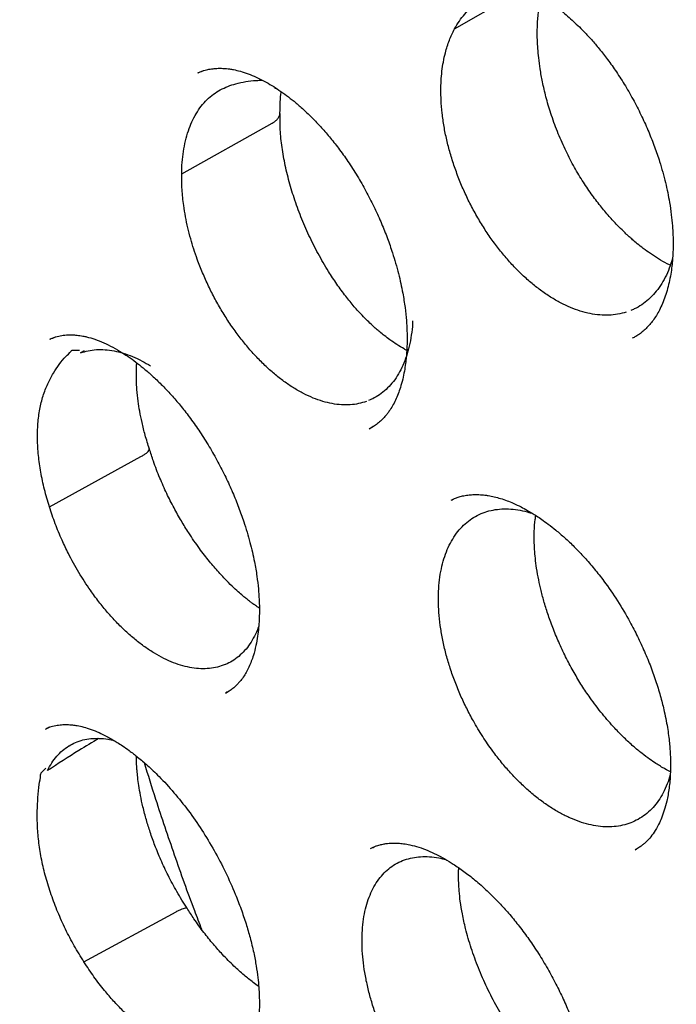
# Model space of a CAD drawing. Header units: millimetres. Extents: x 8 to 718, y 12 to 784.
# Tile 21 of 58: x 646.76 to 651.68, y 327.65 to 335.03. Entities that reach past the tile are written whole.
import ezdxf

# ---------------------------------------------------------------- set-up
doc = ezdxf.new("R2010")
doc.units = ezdxf.units.MM

msp = doc.modelspace()

# ---------------------------------------------------------------- linework, layer by layer
at = {"color": 7, "linetype": 'Continuous', "lineweight": 30}
for p, q in [((650.0223, 334.959), (650.4937, 335.2294)), ((648.1369, 334.6445), (648.0988, 334.6293)), ((648.0972, 334.6279), (648.0995, 334.6292)), ((648.6706, 334.5165), (648.6948, 334.5072)), ((647.9759, 333.873), (648.6547, 334.2528)), ((647.0284, 332.6493), (646.9901, 332.6337)), ((646.9891, 332.632), (646.9916, 332.6332)), ((647.2439, 332.5458), (647.2169, 332.5305)), ((649.3812, 331.9611), (649.4147, 331.9809)), ((646.984, 331.3774), (647.6691, 331.7537)), ((650.0197, 331.4362), (649.9996, 331.4277)), ((648.3056, 329.9817), (648.3329, 329.9981)), ((646.9869, 329.7249), (646.9578, 329.7122)), ((649.4322, 328.8341), (649.3945, 328.8166)), ((651.376, 328.8069), (651.3865, 328.8135)), ((647.2432, 327.9665), (647.9338, 328.3426))]:
    msp.add_line(p, q, dxfattribs=at)
for points, knots in [([(647.4723, 343.3212), (647.4598, 343.3199), (647.4288, 343.3167), (647.3788, 343.311), (647.3194, 343.3038), (647.2537, 343.2952), (647.1821, 343.2853), (647.1027, 343.2735), (647.0179, 343.26), (646.9032, 343.2403), (646.7641, 343.2137), (646.625, 343.1834), (646.5123, 343.1567), (646.4242, 343.1346), (646.3389, 343.1119), (646.2565, 343.0888), (646.1778, 343.0657), (646.1054, 343.0434), (646.042, 343.0231), (645.9894, 343.0058), (645.9475, 342.9916), (645.9147, 342.9802), (645.8854, 342.9699), (645.851, 342.9577), (645.8065, 342.9415), (645.7507, 342.9207), (645.6855, 342.8956), (645.6105, 342.8657), (645.5259, 342.8306), (645.434, 342.7908), (645.3382, 342.7475), (645.2412, 342.7015), (645.111, 342.6369), (644.9478, 342.5504), (644.7926, 342.4608), (644.6755, 342.3889), (644.5971, 342.3391), (644.5229, 342.2904), (644.4569, 342.2456), (644.4047, 342.2093), (644.3651, 342.1813), (644.3366, 342.1608), (644.3138, 342.1443), (644.2929, 342.129), (644.2664, 342.1094), (644.2304, 342.0825), (644.1835, 342.0468), (644.1283, 342.0039), (644.065, 341.9534), (643.9944, 341.8955), (643.9195, 341.8323), (643.844, 341.7663), (643.7449, 341.6771), (643.6258, 341.5648), (643.49, 341.429), (643.3732, 341.3054), (643.2741, 341.1956), (643.1921, 341.1011), (643.1178, 341.0126), (643.0514, 340.9308), (642.9917, 340.8552), (642.9373, 340.7844), (642.8838, 340.7132), (642.8283, 340.6373), (642.768, 340.5524), (642.7032, 340.4585), (642.6342, 340.3548), (642.5612, 340.2411), (642.4796, 340.1089), (642.3899, 339.9563), (642.2926, 339.7814), (642.193, 339.591), (642.1092, 339.42), (642.0409, 339.273), (641.9881, 339.1547), (641.9353, 339.0318), (641.8833, 338.9055), (641.8338, 338.7799), (641.7881, 338.6594), (641.7519, 338.5598), (641.7236, 338.4798), (641.7023, 338.4179), (641.6824, 338.3593), (641.6643, 338.3047), (641.6488, 338.2572), (641.6368, 338.2195), (641.6286, 338.1938), (641.6231, 338.1764), (641.6174, 338.1583), (641.6092, 338.1318), (641.5971, 338.0925), (641.5818, 338.0419), (641.5634, 337.9799), (641.5421, 337.9064), (641.5186, 337.8229), (641.4933, 337.73), (641.4665, 337.6277), (641.4379, 337.5143), (641.4085, 337.392), (641.3711, 337.2288), (641.3292, 337.0311), (641.2853, 336.8029), (641.2474, 336.5847), (641.2149, 336.3768), (641.1872, 336.18), (641.1643, 335.9979), (641.1453, 335.8306), (641.1297, 335.6781), (641.1163, 335.5325), (641.1043, 335.386), (641.0925, 335.2218), (641.0811, 335.0348), (641.0711, 334.8232), (641.0635, 334.5947), (641.0589, 334.3492), (641.0581, 334.0862), (641.0618, 333.8052), (641.0697, 333.542), (641.0801, 333.3073), (641.0908, 333.1126), (641.1027, 332.9319), (641.1151, 332.7655), (641.1277, 332.6137), (641.14, 332.4766), (641.1519, 332.3545), (641.1618, 332.2578), (641.1697, 332.1838), (641.1756, 332.1297), (641.1808, 332.0834), (641.1851, 332.0461), (641.1886, 332.0161), (641.1919, 331.9874), (641.1967, 331.9472), (641.2038, 331.8889), (641.2136, 331.8099), (641.226, 331.7133), (641.2424, 331.5907), (641.2627, 331.4457), (641.2867, 331.2833), (641.3126, 331.1173), (641.3401, 330.9489), (641.3693, 330.7784), (641.4158, 330.5185), (641.4839, 330.1652), (641.5799, 329.7142), (641.6879, 329.2508), (641.8074, 328.7797), (641.9373, 328.3064), (642.0762, 327.8357), (642.2285, 327.3529), (642.395, 326.8581), (642.5761, 326.3522), (642.7662, 325.8513), (642.9655, 325.3538), (643.167, 324.8757), (643.3705, 324.4151), (643.5748, 323.9716), (643.788, 323.5279), (643.9939, 323.1163), (644.1904, 322.7374), (644.3736, 322.3948), (644.5568, 322.0624), (644.7382, 321.7423), (644.9171, 321.4354), (645.093, 321.1415), (645.2641, 320.8624), (645.4298, 320.5981), (645.5924, 320.3443), (645.7563, 320.0938), (645.9422, 319.8155), (646.1542, 319.5061), (646.3943, 319.1654), (646.6473, 318.8169), (646.9115, 318.4639), (647.1828, 318.1124), (647.4571, 317.7679), (647.7246, 317.4421), (647.985, 317.1342), (648.238, 316.8433), (648.494, 316.5571), (648.7577, 316.2705), (649.0338, 315.9791), (649.3094, 315.6974), (649.5828, 315.4263), (649.8527, 315.1666), (650.1331, 314.9048), (650.4242, 314.6418), (650.7222, 314.3813), (651.0215, 314.1287), (651.3163, 313.8886), (651.6041, 313.6622), (651.8846, 313.4492), (652.1578, 313.2489), (652.4233, 313.061), (652.631, 312.9192), (652.7795, 312.8203), (652.8672, 312.7626), (652.9431, 312.7133), (653.0068, 312.6724), (653.054, 312.6423), (653.0869, 312.6215), (653.1082, 312.608), (653.1232, 312.5986), (653.1365, 312.5902), (653.1533, 312.5797), (653.18, 312.563), (653.2175, 312.5396), (653.2658, 312.5098), (653.3249, 312.4736), (653.3947, 312.4312), (653.4753, 312.3829), (653.5667, 312.3288), (653.6313, 312.2913), (653.6653, 312.2716)], [0, 0, 0, 0, 0.001091, 0.002716, 0.004741, 0.00687, 0.009314, 0.012075, 0.015151, 0.018318, 0.024352, 0.030137, 0.033463, 0.0367, 0.03985, 0.042911, 0.045883, 0.048669, 0.051061, 0.053053, 0.054644, 0.055835, 0.056796, 0.057996, 0.059754, 0.061884, 0.064384, 0.067257, 0.070562, 0.074229, 0.078022, 0.081878, 0.085798, 0.09368, 0.101805, 0.105128, 0.108493, 0.111807, 0.114685, 0.117087, 0.11864, 0.119898, 0.120862, 0.121675, 0.122682, 0.124403, 0.126515, 0.129018, 0.131914, 0.135202, 0.138816, 0.142405, 0.145917, 0.15303, 0.159808, 0.166248, 0.170944, 0.17532, 0.179329, 0.182971, 0.186254, 0.18931, 0.192183, 0.195424, 0.198965, 0.202842, 0.207056, 0.211607, 0.216492, 0.222671, 0.229281, 0.236319, 0.243783, 0.247819, 0.251968, 0.256228, 0.260599, 0.264935, 0.268966, 0.272689, 0.274828, 0.276851, 0.278758, 0.280548, 0.282153, 0.283358, 0.284181, 0.284628, 0.285025, 0.285922, 0.287175, 0.288783, 0.290746, 0.293065, 0.295739, 0.298586, 0.301749, 0.305228, 0.309025, 0.312921, 0.320015, 0.326736, 0.333087, 0.339067, 0.34467, 0.349894, 0.354471, 0.358709, 0.362606, 0.366533, 0.370767, 0.376047, 0.381734, 0.387825, 0.394315, 0.401199, 0.408489, 0.416193, 0.421513, 0.426459, 0.431025, 0.43521, 0.439014, 0.442436, 0.445477, 0.448137, 0.449638, 0.450984, 0.452152, 0.453078, 0.453754, 0.45437, 0.455209, 0.456731, 0.458678, 0.461052, 0.463852, 0.4677, 0.471699, 0.475741, 0.479826, 0.483954, 0.488125, 0.49865, 0.509435, 0.520476, 0.53173, 0.542922, 0.554002, 0.564995, 0.576991, 0.588884, 0.60067, 0.612354, 0.624073, 0.634579, 0.645144, 0.655766, 0.666444, 0.67487, 0.683302, 0.691476, 0.699318, 0.706991, 0.714346, 0.721378, 0.72808, 0.734452, 0.740819, 0.7474, 0.756078, 0.765089, 0.774426, 0.784084, 0.793846, 0.803489, 0.813019, 0.821659, 0.830214, 0.838689, 0.847355, 0.856409, 0.865843, 0.874181, 0.882792, 0.891675, 0.900828, 0.910246, 0.919602, 0.928702, 0.937544, 0.946129, 0.954458, 0.962531, 0.97035, 0.973354, 0.976019, 0.978316, 0.980244, 0.981802, 0.982589, 0.983232, 0.98373, 0.983954, 0.984438, 0.985246, 0.986379, 0.987837, 0.989619, 0.991726, 0.994159, 0.996917, 1, 1, 1, 1]), ([(647.7292, 341.9272), (647.736, 341.9279), (647.751, 341.9295), (647.7837, 341.9333), (647.8261, 341.9374), (647.8792, 341.9418), (647.9499, 341.9462), (648.0362, 341.9505), (648.1378, 341.9542), (648.2597, 341.9567), (648.4042, 341.957), (648.5734, 341.9535), (648.7576, 341.9454), (648.9572, 341.9315), (649.1455, 341.9133), (649.3194, 341.8926), (649.4758, 341.871), (649.6391, 341.8453), (649.8095, 341.8151), (649.9859, 341.7802), (650.1635, 341.7414), (650.3366, 341.7001), (650.5004, 341.6578), (650.6544, 341.6155), (650.7984, 341.5735), (650.9323, 341.5324), (651.0623, 341.4908), (651.1869, 341.4491), (651.3048, 341.4082), (651.4082, 341.3711), (651.4924, 341.34), (651.5593, 341.3148), (651.6104, 341.2952), (651.6522, 341.279), (651.6857, 341.2659), (651.7146, 341.2545), (651.747, 341.2417), (651.7885, 341.225), (651.8421, 341.2033), (651.9065, 341.1767), (652.0489, 341.1171), (652.2673, 341.0215), (652.5791, 340.8759), (652.9149, 340.7082), (653.2752, 340.5155), (653.5762, 340.3435), (653.8163, 340.2), (653.9951, 340.0899), (654.1792, 339.9732), (654.3715, 339.8478), (654.5738, 339.7119), (654.786, 339.5649), (655.008, 339.4063), (655.2435, 339.2326), (655.4927, 339.0426), (655.7556, 338.8352), (656.0283, 338.6123), (656.3106, 338.3733), (656.602, 338.1176), (656.8867, 337.8585), (657.1636, 337.5978), (657.4317, 337.337), (657.7051, 337.0624), (657.9836, 336.7734), (658.2665, 336.4697), (658.5536, 336.151), (658.8443, 335.817), (659.1276, 335.48), (659.4029, 335.1411), (659.6698, 334.8017), (659.9379, 334.4492), (660.2051, 334.0859), (660.4662, 333.7183), (660.7183, 333.3511), (660.96, 332.9869), (661.193, 332.6239), (661.4391, 332.2276), (661.6958, 331.7982), (661.9602, 331.3365), (662.2106, 330.8799), (662.4474, 330.4291), (662.6708, 329.9849), (662.8812, 329.5478), (663.0789, 329.1184), (663.2644, 328.6972), (663.438, 328.2846), (663.6001, 327.8811), (663.7512, 327.487), (663.8917, 327.1026), (664.022, 326.7282), (664.1418, 326.3664), (664.2518, 326.0172), (664.3524, 325.6807), (664.4457, 325.352), (664.5332, 325.026), (664.6163, 324.6979), (664.6954, 324.3649), (664.7702, 324.0273), (664.8465, 323.6553), (664.9221, 323.2486), (664.9944, 322.8073), (665.0573, 322.3608), (665.1102, 321.9098), (665.1481, 321.4997), (665.1741, 321.131), (665.1909, 320.8039), (665.2013, 320.4759), (665.205, 320.1478), (665.2021, 319.8492), (665.1945, 319.5861), (665.1846, 319.3641), (665.1724, 319.1609), (665.1588, 318.9762), (665.1442, 318.8095), (665.1295, 318.6605), (665.1149, 318.5288), (665.1012, 318.4141), (665.0885, 318.316), (665.0784, 318.2413), (665.0706, 318.1865), (665.065, 318.148), (665.0596, 318.1114), (665.0532, 318.0693), (665.0447, 318.0146), (665.0344, 317.95), (665.0223, 317.8775), (665.0086, 317.799), (664.9926, 317.7106), (664.9741, 317.6129), (664.9533, 317.5084), (664.9198, 317.3491), (664.8713, 317.1365), (664.8061, 316.8814), (664.7353, 316.6318), (664.6593, 316.3886), (664.5751, 316.1431), (664.4935, 315.9261), (664.4169, 315.7373), (664.3476, 315.5762), (664.2741, 315.4152), (664.1977, 315.2574), (664.1211, 315.108), (664.0473, 314.9716), (663.9777, 314.8493), (663.9131, 314.7407), (663.854, 314.6452), (663.8007, 314.5623), (663.7538, 314.4915), (663.7135, 314.4323), (663.6801, 314.3843), (663.6608, 314.3569), (663.6522, 314.3448)], [0, 0, 0, 0, 0.001223, 0.002734, 0.004542, 0.006653, 0.009066, 0.012547, 0.016328, 0.02041, 0.026088, 0.03226, 0.038928, 0.046091, 0.053749, 0.059031, 0.064526, 0.070234, 0.076153, 0.082286, 0.088532, 0.09447, 0.100052, 0.105278, 0.110147, 0.11466, 0.118816, 0.123257, 0.127203, 0.130654, 0.133609, 0.135631, 0.137331, 0.138709, 0.139802, 0.140669, 0.141599, 0.143023, 0.144802, 0.146935, 0.149423, 0.158944, 0.168589, 0.180232, 0.19205, 0.204044, 0.209831, 0.215658, 0.221637, 0.227949, 0.234595, 0.241575, 0.248891, 0.256541, 0.264914, 0.273654, 0.282762, 0.292237, 0.30208, 0.312289, 0.321281, 0.33054, 0.340065, 0.349858, 0.359917, 0.370244, 0.380837, 0.391697, 0.401655, 0.411826, 0.422213, 0.432813, 0.443437, 0.453718, 0.463848, 0.473827, 0.483654, 0.496191, 0.508472, 0.520498, 0.532269, 0.543784, 0.555044, 0.566048, 0.576797, 0.58729, 0.597527, 0.607509, 0.617235, 0.626705, 0.63592, 0.644702, 0.653239, 0.661529, 0.669761, 0.678144, 0.686678, 0.695364, 0.704202, 0.715526, 0.72709, 0.738893, 0.750934, 0.763215, 0.772113, 0.781133, 0.790273, 0.799535, 0.808881, 0.815849, 0.822323, 0.828303, 0.83379, 0.838784, 0.843285, 0.847292, 0.850806, 0.853828, 0.856356, 0.857744, 0.85894, 0.859956, 0.861171, 0.862888, 0.865108, 0.867274, 0.869768, 0.872592, 0.875746, 0.879193, 0.882735, 0.891325, 0.900257, 0.908521, 0.917056, 0.925863, 0.934943, 0.940984, 0.94714, 0.953411, 0.959793, 0.965938, 0.97161, 0.97681, 0.981537, 0.985793, 0.989577, 0.992889, 0.99573, 0.9981, 1, 1, 1, 1]), ([(647.9974, 341.7242), (647.9868, 341.7232), (647.9619, 341.7209), (647.9216, 341.7167), (647.8718, 341.7113), (647.8134, 341.7045), (647.7465, 341.6961), (647.6714, 341.6859), (647.5878, 341.6735), (647.4966, 341.6587), (647.3719, 341.6366), (647.2209, 341.6062), (647.0566, 341.5679), (646.9103, 341.5296), (646.7809, 341.4924), (646.6618, 341.4553), (646.5522, 341.4186), (646.4522, 341.3829), (646.3618, 341.3488), (646.2812, 341.3169), (646.2047, 341.2853), (646.1249, 341.2511), (646.0357, 341.211), (645.9335, 341.1628), (645.8197, 341.106), (645.6957, 341.0403), (645.5933, 340.9826), (645.5142, 340.936), (645.4599, 340.9032), (645.4047, 340.8689), (645.3491, 340.8335), (645.2956, 340.7985), (645.2464, 340.7655), (645.2033, 340.736), (645.1663, 340.7102), (645.1354, 340.6882), (645.1105, 340.6703), (645.0903, 340.6557), (645.067, 340.6386), (645.0351, 340.615), (644.9905, 340.5814), (644.937, 340.54), (644.875, 340.4909), (644.8062, 340.4346), (644.7335, 340.3732), (644.6472, 340.2976), (644.5514, 340.2101), (644.4511, 340.1137), (644.3596, 340.0217), (644.2763, 339.9343), (644.1979, 339.8488), (644.127, 339.7685), (644.0639, 339.6946), (644.0086, 339.6278), (643.9582, 339.5654), (643.9107, 339.5051), (643.864, 339.4443), (643.8166, 339.3809), (643.7613, 339.3052), (643.6974, 339.2147), (643.6244, 339.1071), (643.5484, 338.9901), (643.4698, 338.8636), (643.3894, 338.7276), (643.3077, 338.5819), (643.2251, 338.4261), (643.1558, 338.2878), (643.0996, 338.1699), (643.056, 338.0756), (643.0131, 337.9792), (642.9724, 337.8847), (642.9355, 337.796), (642.9027, 337.7146), (642.874, 337.6413), (642.8494, 337.5771), (642.8298, 337.5245), (642.8149, 337.4839), (642.8028, 337.4506), (642.7907, 337.4167), (642.7757, 337.3744), (642.7569, 337.3202), (642.7354, 337.2569), (642.7117, 337.1852), (642.6865, 337.1067), (642.6603, 337.0224), (642.6342, 336.9357), (642.6091, 336.8491), (642.5849, 336.7629), (642.5617, 336.6769), (642.5259, 336.5397), (642.4801, 336.3517), (642.4276, 336.112), (642.3802, 335.8692), (642.3365, 335.6164), (642.2999, 335.3714), (642.2696, 335.1363), (642.2448, 334.9138), (642.2262, 334.7142), (642.2127, 334.5418), (642.2033, 334.4045), (642.1958, 334.2759), (642.1902, 334.1634), (642.1862, 334.0666), (642.1832, 333.9846), (642.181, 333.9133), (642.1794, 333.8528), (642.1783, 333.803), (642.1776, 333.7638), (642.1771, 333.733), (642.1765, 333.6953), (642.1758, 333.6421), (642.1752, 333.5672), (642.175, 333.4777), (642.1754, 333.3733), (642.1767, 333.254), (642.1793, 333.1202), (642.1846, 332.9337), (642.1945, 332.6932), (642.2119, 332.3965), (642.2361, 332.0814), (642.2679, 331.7476), (642.3082, 331.395), (642.3581, 331.0233), (642.4161, 330.6475), (642.4819, 330.2691), (642.5552, 329.8893), (642.6391, 329.4944), (642.7344, 329.0842), (642.8411, 328.6617), (642.9599, 328.2272), (643.0911, 327.7811), (643.2362, 327.3213), (643.3876, 326.873), (643.5436, 326.4379), (643.7018, 326.0196), (643.8691, 325.5994), (644.0436, 325.182), (644.224, 324.7703), (644.4208, 324.3406), (644.6349, 323.8943), (644.8672, 323.4326), (645.1054, 322.9802), (645.3505, 322.5347), (645.6021, 322.0965), (645.8597, 321.6661), (646.1212, 321.2463), (646.3862, 320.8374), (646.6525, 320.4419), (646.9195, 320.0595), (647.1867, 319.6904), (647.4554, 319.3321), (647.737, 318.9694), (648.0316, 318.6035), (648.339, 318.2361), (648.646, 317.8828), (648.9521, 317.5434), (649.257, 317.2178), (649.56, 316.9059), (649.8609, 316.6075), (650.173, 316.3091), (650.4971, 316.0112), (650.8356, 315.7131), (651.1763, 315.4258), (651.5201, 315.1486), (651.8667, 314.8819), (652.2159, 314.6259), (652.5649, 314.3826), (652.9135, 314.1521), (653.2473, 313.943), (653.4819, 313.8039), (653.6166, 313.7265), (653.6641, 313.6994), (653.7074, 313.6749), (653.7427, 313.6551), (653.7763, 313.6363), (653.8159, 313.6144), (653.8694, 313.5849), (653.9352, 313.5491), (654.011, 313.5084), (654.0936, 313.4647), (654.1802, 313.4197), (654.2942, 313.3614), (654.4378, 313.2898), (654.6134, 313.2054), (654.7992, 313.1194), (655.0124, 313.025), (655.2481, 312.9261), (655.5009, 312.8267), (655.7483, 312.7359), (655.9901, 312.6535), (656.2262, 312.579), (656.4562, 312.5124), (656.6493, 312.4613), (656.8038, 312.4234), (656.9184, 312.3968), (657.0216, 312.3742), (657.1135, 312.3551), (657.194, 312.3392), (657.2665, 312.3255), (657.3355, 312.313), (657.406, 312.3008), (657.4883, 312.2873), (657.5844, 312.2725), (657.6965, 312.2567), (657.8179, 312.2414), (657.9484, 312.227), (658.0873, 312.2139), (658.2358, 312.2028), (658.395, 312.1939), (658.5664, 312.1882), (658.7326, 312.1867), (658.8919, 312.1888), (659.0425, 312.194), (659.17, 312.2012), (659.2713, 312.2087), (659.3422, 312.2148), (659.407, 312.221), (659.4644, 312.227), (659.5146, 312.2327), (659.5576, 312.2379), (659.5935, 312.2425), (659.6259, 312.2468), (659.6608, 312.2516), (659.7035, 312.2577), (659.7563, 312.2657), (659.8185, 312.2757), (659.8873, 312.2875), (659.9953, 312.3073), (660.1341, 312.3359), (660.2981, 312.3746), (660.4476, 312.4142), (660.5829, 312.4537), (660.7039, 312.4921), (660.8112, 312.5286), (660.9055, 312.5627), (660.988, 312.594), (661.0507, 312.6189), (661.0965, 312.6376), (661.1284, 312.6509), (661.1605, 312.6644), (661.1966, 312.68), (661.2403, 312.6992), (661.292, 312.7225), (661.35, 312.7494), (661.4116, 312.7789), (661.4899, 312.8177), (661.5828, 312.8656), (661.6898, 312.9239), (661.7967, 312.9852), (661.8874, 313.04), (661.9634, 313.0877), (662.024, 313.1268), (662.0856, 313.1678), (662.1484, 313.2108), (662.2107, 313.2548), (662.2683, 313.2966), (662.3181, 313.3336), (662.3583, 313.3642), (662.3902, 313.3889), (662.4141, 313.4076), (662.4351, 313.4241), (662.4585, 313.4428), (662.4899, 313.4682), (662.5298, 313.501), (662.578, 313.5413), (662.6342, 313.5897), (662.6983, 313.6463), (662.7664, 313.7085), (662.8378, 313.7759), (662.9104, 313.8467), (662.9838, 313.921), (663.0554, 313.9959), (663.1235, 314.0698), (663.1883, 314.1424), (663.25, 314.2136), (663.3188, 314.2955), (663.3932, 314.3873), (663.4719, 314.4887), (663.5437, 314.5847), (663.5889, 314.6481), (663.6105, 314.6785)], [0, 0, 0, 0, 0.0007605, 0.0017869, 0.0030802, 0.0046409, 0.0064367, 0.0084915, 0.0108054, 0.0133785, 0.0161527, 0.0214052, 0.0263164, 0.030413, 0.0342376, 0.03779, 0.0410703, 0.0441324, 0.0468979, 0.0493668, 0.0515794, 0.054012, 0.0568023, 0.0599504, 0.0636616, 0.0676673, 0.071964, 0.0737316, 0.0755442, 0.0774016, 0.079304, 0.0811931, 0.0828897, 0.0843809, 0.0856669, 0.0867476, 0.087623, 0.0882931, 0.0888794, 0.0900969, 0.0916868, 0.093649, 0.0958694, 0.0984289, 0.1012196, 0.1039644, 0.1081568, 0.1122016, 0.1156882, 0.1190573, 0.1223079, 0.125361, 0.127964, 0.1303528, 0.1325271, 0.1345663, 0.1366565, 0.1388055, 0.1410299, 0.1442888, 0.1477845, 0.1515168, 0.15548, 0.1596519, 0.1640302, 0.1686151, 0.1734062, 0.1759983, 0.1786469, 0.1813521, 0.1840246, 0.186438, 0.1885812, 0.1906069, 0.1923126, 0.1936982, 0.1947638, 0.195514, 0.1963151, 0.1974187, 0.1988248, 0.2005334, 0.2023144, 0.2043366, 0.2065286, 0.2087075, 0.210864, 0.2129981, 0.2151099, 0.2171993, 0.2230456, 0.2287093, 0.2342527, 0.2400422, 0.2461378, 0.2508782, 0.2557884, 0.2608683, 0.2639414, 0.2669675, 0.2697147, 0.2721749, 0.2741289, 0.2758541, 0.2773506, 0.2786183, 0.2796573, 0.2804727, 0.2810717, 0.2815781, 0.2828323, 0.2843848, 0.2862356, 0.2883847, 0.2908321, 0.2935777, 0.2965783, 0.302202, 0.3081393, 0.3143902, 0.3209546, 0.3278325, 0.3350239, 0.3425287, 0.3494788, 0.3566777, 0.3641253, 0.3718217, 0.3797667, 0.387812, 0.3960972, 0.4046223, 0.4133872, 0.4210124, 0.4288102, 0.436662, 0.4444361, 0.4521325, 0.4597511, 0.4686303, 0.4774016, 0.4860651, 0.4946206, 0.5032209, 0.5117095, 0.5200863, 0.5283513, 0.5365047, 0.5444038, 0.5521952, 0.5598789, 0.5674549, 0.5759333, 0.5842727, 0.5924732, 0.6005347, 0.6084574, 0.6162411, 0.6238859, 0.6313919, 0.6398004, 0.6481364, 0.6564892, 0.664859, 0.6732459, 0.6816501, 0.6900718, 0.6983422, 0.7066296, 0.7139368, 0.7150863, 0.7162361, 0.7173298, 0.7181745, 0.7187541, 0.7197288, 0.721003, 0.7225766, 0.7244348, 0.7264173, 0.7284803, 0.7306238, 0.7345684, 0.7387596, 0.7431973, 0.7478817, 0.7540695, 0.7601534, 0.7661235, 0.7719797, 0.777722, 0.7833504, 0.7888347, 0.7919415, 0.7947743, 0.7973329, 0.7996174, 0.8016278, 0.8033461, 0.8050409, 0.8068046, 0.8086445, 0.8112294, 0.8140592, 0.8171341, 0.8204541, 0.8240192, 0.8277912, 0.8319061, 0.8363669, 0.8411738, 0.8449886, 0.8489965, 0.8531974, 0.8552442, 0.8571993, 0.8589605, 0.8605277, 0.861901, 0.8630803, 0.8640656, 0.8648604, 0.8657598, 0.8669517, 0.868407, 0.8701444, 0.8721456, 0.8741687, 0.879235, 0.8839336, 0.8882644, 0.8922274, 0.8958225, 0.899002, 0.9018437, 0.9043478, 0.9065143, 0.9075985, 0.9085729, 0.9094686, 0.9105677, 0.9119377, 0.9135469, 0.9154174, 0.9174125, 0.9193943, 0.9229003, 0.9263638, 0.9298153, 0.9334339, 0.9354398, 0.9375014, 0.9396187, 0.9417917, 0.9440205, 0.9461648, 0.9478934, 0.949334, 0.9504865, 0.9513511, 0.9519374, 0.9527739, 0.9539318, 0.9554111, 0.9572119, 0.9593341, 0.9617777, 0.9645427, 0.9672258, 0.9701549, 0.9731718, 0.9760849, 0.9788938, 0.9815985, 0.9841989, 0.9866951, 0.9904072, 0.993862, 0.9970596, 1, 1, 1, 1]), ([(650.0606, 335.3032), (650.0743, 335.3092), (650.1002, 335.3204), (650.1425, 335.3324), (650.185, 335.34), (650.2281, 335.3431), (650.2645, 335.343), (650.2955, 335.3411), (650.3236, 335.3379), (650.3556, 335.3328), (650.3946, 335.3244), (650.4403, 335.3114), (650.49, 335.2938), (650.5468, 335.2698), (650.61, 335.238), (650.6786, 335.1977), (650.744, 335.1539), (650.8037, 335.1093), (650.8557, 335.0667), (650.902, 335.026), (650.9473, 334.9836), (650.9958, 334.935), (651.0499, 334.8768), (651.1088, 334.8079), (651.1716, 334.7275), (651.2373, 334.6348), (651.3039, 334.5304), (651.3679, 334.4181), (651.4263, 334.3027), (651.4776, 334.1882), (651.5219, 334.0756), (651.5653, 333.9486), (651.6042, 333.8092), (651.6316, 333.6763), (651.6472, 333.5689), (651.6553, 333.4867), (651.6594, 333.4152), (651.6605, 333.3547), (651.6597, 333.3027), (651.6574, 333.2546), (651.6535, 333.2045), (651.6469, 333.1485), (651.637, 333.0883), (651.6234, 333.0274), (651.6066, 332.9689), (651.5867, 332.9138), (651.5581, 332.8498), (651.5186, 332.783), (651.4746, 332.7299), (651.436, 332.6932), (651.4067, 332.6702), (651.3792, 332.6533), (651.3626, 332.6448), (651.3538, 332.6403)], [0, 0, 0, 0, 0.024171, 0.045692, 0.064573, 0.08088, 0.094777, 0.106274, 0.116004, 0.127488, 0.141284, 0.157389, 0.174367, 0.191331, 0.213932, 0.236512, 0.258173, 0.277422, 0.294203, 0.308494, 0.322262, 0.33813, 0.356108, 0.376197, 0.398398, 0.422709, 0.449144, 0.476853, 0.503836, 0.530007, 0.555364, 0.579905, 0.615183, 0.648652, 0.669868, 0.68938, 0.706561, 0.721433, 0.734012, 0.745897, 0.758933, 0.774761, 0.79318, 0.812212, 0.831299, 0.850447, 0.869666, 0.902728, 0.933526, 0.948069, 0.963208, 0.980497, 1, 1, 1, 1]), ([(650.0223, 334.959), (650.0337, 334.979), (650.0567, 335.0192), (650.0981, 335.0715), (650.1445, 335.1176), (650.1955, 335.1562), (650.2505, 335.1871), (650.3093, 335.2102), (650.3722, 335.2255), (650.4384, 335.2323), (650.5072, 335.2305), (650.5784, 335.2195), (650.6416, 335.2041), (650.6813, 335.1903), (650.6961, 335.1851)], [0, 0, 0, 0, 0.083825, 0.168241, 0.254467, 0.341294, 0.426039, 0.511342, 0.598421, 0.686127, 0.772269, 0.859053, 0.947462, 1, 1, 1, 1]), ([(651.6391, 333.188), (651.6311, 333.1918), (651.6019, 333.2056), (651.5519, 333.2346), (651.492, 333.2732), (651.4391, 333.3116), (651.3948, 333.3466), (651.3598, 333.3761), (651.3333, 333.3996), (651.3109, 333.4201), (651.2809, 333.4485), (651.237, 333.4924), (651.1782, 333.5561), (651.1129, 333.634), (651.0449, 333.724), (650.977, 333.8249), (650.9105, 333.9368), (650.8476, 334.0596), (650.7907, 334.1906), (650.7432, 334.3222), (650.7068, 334.4466), (650.6809, 334.5578), (650.6634, 334.655), (650.6523, 334.7382), (650.6457, 334.8111), (650.6422, 334.8778), (650.6416, 334.9318), (650.6425, 334.9781), (650.6445, 335.0201), (650.6486, 335.0712), (650.6564, 335.1302), (650.6632, 335.1726), (650.6688, 335.1937), (650.6689, 335.1942)], [0, 0, 0, 0, 0.014294, 0.052408, 0.087931, 0.119201, 0.14515, 0.165732, 0.180914, 0.192063, 0.205047, 0.23377, 0.270132, 0.311733, 0.355909, 0.402669, 0.452063, 0.504161, 0.558706, 0.613891, 0.664252, 0.709437, 0.749438, 0.784243, 0.814073, 0.842871, 0.872047, 0.887291, 0.907141, 0.932415, 0.963067, 0.999058, 1, 1, 1, 1]), ([(651.3092, 332.8363), (651.2878, 332.8304), (651.2458, 332.8189), (651.1789, 332.8125), (651.11, 332.814), (651.0382, 332.8242), (650.9649, 332.843), (650.8907, 332.8702), (650.8162, 332.9052), (650.741, 332.9486), (650.6664, 332.9995), (650.593, 333.0576), (650.5215, 333.1221), (650.4512, 333.1937), (650.3837, 333.2711), (650.3194, 333.3536), (650.2589, 333.4403), (650.2017, 333.532), (650.1489, 333.627), (650.1009, 333.7246), (650.0582, 333.8238), (650.0204, 333.9253), (649.9883, 334.0273), (649.9621, 334.1289), (649.942, 334.2293), (649.9278, 334.3292), (649.9186, 334.4439), (649.9188, 334.5484), (649.9267, 334.6417), (649.9372, 334.7125), (649.9546, 334.7913), (649.9811, 334.8762), (650.0085, 334.9313), (650.0223, 334.959)], [0, 0, 0, 0, 0.032309, 0.063632, 0.095174, 0.126948, 0.159257, 0.19058, 0.222122, 0.253895, 0.286205, 0.317527, 0.34907, 0.380843, 0.413153, 0.444475, 0.476017, 0.507791, 0.5401, 0.571423, 0.602965, 0.634739, 0.667048, 0.698335, 0.729841, 0.761687, 0.793996, 0.842081, 0.867883, 0.893807, 0.920932, 0.960248, 1, 1, 1, 1]), ([(648.0964, 334.6287), (648.1084, 334.6338), (648.1312, 334.6437), (648.169, 334.6544), (648.2078, 334.6613), (648.248, 334.6641), (648.2822, 334.6638), (648.3108, 334.6617), (648.3365, 334.6586), (648.3707, 334.6529), (648.417, 334.642), (648.4737, 334.6236), (648.5335, 334.5989), (648.5931, 334.5693), (648.6505, 334.5363), (648.7065, 334.5003), (648.7618, 334.461), (648.8205, 334.4151), (648.8831, 334.3613), (648.9525, 334.2957), (649.0231, 334.2217), (649.0935, 334.1402), (649.1623, 334.052), (649.2324, 333.9525), (649.3011, 333.8439), (649.3655, 333.7302), (649.4234, 333.6157), (649.4744, 333.5022), (649.5188, 333.3907), (649.5626, 333.2651), (649.6024, 333.1273), (649.6325, 332.9899), (649.6509, 332.8728), (649.6608, 332.778), (649.6652, 332.6984), (649.6662, 332.6351), (649.6652, 332.586), (649.6632, 332.5428), (649.6598, 332.4983), (649.6542, 332.4477), (649.6454, 332.3914), (649.6326, 332.3301), (649.6169, 332.2738), (649.5988, 332.2222), (649.579, 332.1758), (649.5572, 332.1339), (649.5365, 332.1007), (649.5167, 332.0737), (649.4986, 332.0518), (649.4772, 332.0292), (649.451, 332.0058), (649.4196, 331.9824), (649.3957, 331.9694), (649.383, 331.9625)], [0, 0, 0, 0, 0.023188, 0.044025, 0.062518, 0.078673, 0.092384, 0.10363, 0.112925, 0.124143, 0.143205, 0.163826, 0.18476, 0.205626, 0.224895, 0.242387, 0.260994, 0.27885, 0.299086, 0.321751, 0.346836, 0.36959, 0.394026, 0.420144, 0.447841, 0.475331, 0.502017, 0.527894, 0.552958, 0.577207, 0.612045, 0.645073, 0.670075, 0.692947, 0.712263, 0.728029, 0.740273, 0.75019, 0.76211, 0.776021, 0.791912, 0.809911, 0.830464, 0.847564, 0.86609, 0.885914, 0.903942, 0.914265, 0.925839, 0.940212, 0.957371, 0.977304, 1, 1, 1, 1]), ([(647.9759, 333.873), (647.9767, 333.9019), (647.9783, 333.9599), (647.9883, 334.0425), (648.0039, 334.1216), (648.0253, 334.1954), (648.0521, 334.2633), (648.0842, 334.3252), (648.1219, 334.3811), (648.1649, 334.4299), (648.2126, 334.4709), (648.2651, 334.5037), (648.3219, 334.5293), (648.3857, 334.55), (648.4563, 334.5649), (648.5229, 334.5732), (648.5655, 334.574), (648.5814, 334.5743)], [0, 0, 0, 0, 0.063958, 0.128368, 0.194158, 0.260407, 0.325068, 0.390154, 0.456595, 0.523515, 0.589241, 0.655457, 0.722913, 0.790669, 0.870986, 0.951591, 1, 1, 1, 1]), ([(648.7127, 334.3273), (648.7132, 334.356), (648.7143, 334.4099), (648.7188, 334.4628), (648.7226, 334.4866), (648.7229, 334.488)], [0, 0, 0, 0, 0.514368, 0.970082, 1, 1, 1, 1]), ([(648.6549, 334.2529), (648.6627, 334.2577), (648.6788, 334.2675), (648.6969, 334.2851), (648.7084, 334.3048), (648.7136, 334.3188), (648.7126, 334.3259), (648.7126, 334.3259)], [0, 0, 0, 0, 0.234182, 0.481211, 0.737611, 0.998957, 1, 1, 1, 1]), ([(649.6634, 332.5501), (649.6571, 332.5534), (649.6324, 332.5663), (649.5904, 332.5924), (649.5406, 332.6262), (649.498, 332.6582), (649.4638, 332.6857), (649.4337, 332.7114), (649.4028, 332.739), (649.3671, 332.7729), (649.322, 332.8186), (649.2672, 332.8792), (649.2039, 332.9568), (649.1389, 333.0454), (649.0691, 333.1515), (648.9982, 333.2735), (648.9291, 333.4109), (648.8688, 333.5509), (648.8176, 333.6914), (648.776, 333.8315), (648.744, 333.97), (648.7226, 334.1056), (648.7117, 334.2257), (648.7132, 334.2962), (648.7139, 334.3259)], [0, 0, 0, 0, 0.013377, 0.052414, 0.088131, 0.11762, 0.140844, 0.158979, 0.179639, 0.204174, 0.23261, 0.273664, 0.320709, 0.371817, 0.422763, 0.49024, 0.557222, 0.623668, 0.689518, 0.754774, 0.820112, 0.885769, 0.951834, 1, 1, 1, 1]), ([(649.3622, 332.1672), (649.3426, 332.1611), (649.3032, 332.1487), (649.2398, 332.1406), (649.1731, 332.1405), (649.1042, 332.1491), (649.0335, 332.1663), (648.962, 332.1915), (648.8888, 332.2253), (648.8154, 332.267), (648.7425, 332.3164), (648.6706, 332.3726), (648.5992, 332.4363), (648.5298, 332.5065), (648.4627, 332.5824), (648.3987, 332.6633), (648.3372, 332.7498), (648.2794, 332.8404), (648.2259, 332.9344), (648.1769, 333.0307), (648.1321, 333.1303), (648.0856, 333.249), (648.0491, 333.3626), (648.0218, 333.4688), (648.0041, 333.5522), (647.9884, 333.6486), (647.9767, 333.7574), (647.9761, 333.8343), (647.9759, 333.873)], [0, 0, 0, 0, 0.037256, 0.074773, 0.112565, 0.150995, 0.188251, 0.225768, 0.26356, 0.301989, 0.339245, 0.376762, 0.414555, 0.452984, 0.49024, 0.527757, 0.565549, 0.603979, 0.641193, 0.678667, 0.716544, 0.754974, 0.812167, 0.842857, 0.873691, 0.905955, 0.952717, 1, 1, 1, 1]), ([(651.6559, 333.2386), (651.6482, 333.2138), (651.6327, 333.164), (651.602, 333.0965), (651.566, 333.0344), (651.524, 332.9789), (651.4771, 332.9308), (651.4252, 332.891), (651.3803, 332.8638), (651.3512, 332.8528), (651.3421, 332.8494)], [0, 0, 0, 0, 0.131791, 0.264989, 0.399121, 0.534237, 0.67163, 0.804828, 0.93896, 1, 1, 1, 1]), ([(649.7075, 332.7713), (649.7073, 332.7644), (649.7062, 332.7273), (649.6982, 332.6634), (649.6833, 332.5816), (649.6619, 332.5059), (649.635, 332.4363), (649.6022, 332.3725), (649.564, 332.3159), (649.5208, 332.2666), (649.4729, 332.2255), (649.4251, 332.1939), (649.3916, 332.1799), (649.3772, 332.1739)], [0, 0, 0, 0, 0.0229278, 0.1232127, 0.2251883, 0.3240496, 0.423604, 0.5238889, 0.6258645, 0.7247258, 0.8242802, 0.9245651, 1, 1, 1, 1]), ([(646.9879, 332.6332), (647.0022, 332.6394), (647.0292, 332.6511), (647.074, 332.6617), (647.12, 332.6667), (647.161, 332.6665), (647.1912, 332.664), (647.2135, 332.6612), (647.2366, 332.6573), (647.2735, 332.6494), (647.3258, 332.6341), (647.3917, 332.6081), (647.4592, 332.5749), (647.5253, 332.5364), (647.5872, 332.4954), (647.6449, 332.4529), (647.703, 332.4061), (647.7652, 332.3513), (647.8343, 332.2846), (647.9047, 332.2096), (647.9749, 332.1271), (648.0438, 332.0382), (648.114, 331.938), (648.183, 331.8289), (648.2478, 331.7148), (648.3062, 331.6001), (648.358, 331.4866), (648.4031, 331.3753), (648.4479, 331.25), (648.489, 331.1129), (648.5205, 330.9765), (648.5402, 330.8604), (648.5513, 330.7666), (648.5569, 330.6879), (648.5587, 330.6255), (648.5585, 330.5741), (648.5568, 330.5246), (648.5528, 330.4688), (648.5452, 330.4044), (648.5322, 330.3325), (648.5158, 330.2705), (648.4979, 330.2181), (648.4799, 330.1751), (648.4602, 330.1366), (648.4413, 330.1061), (648.4232, 330.081), (648.4067, 330.0609), (648.3876, 330.0408), (648.3649, 330.0203), (648.3381, 330.0002), (648.318, 329.989), (648.3073, 329.9831)], [0, 0, 0, 0, 0.02862, 0.05377, 0.075452, 0.093451, 0.104786, 0.113713, 0.122913, 0.133772, 0.156628, 0.180194, 0.204183, 0.22692, 0.247492, 0.265861, 0.283722, 0.303968, 0.326644, 0.351741, 0.374504, 0.39895, 0.425077, 0.452782, 0.480283, 0.506976, 0.532859, 0.557926, 0.582177, 0.617016, 0.650041, 0.675039, 0.697906, 0.717218, 0.73298, 0.745221, 0.757482, 0.772857, 0.791322, 0.812847, 0.83738, 0.854228, 0.872225, 0.891265, 0.908763, 0.91899, 0.930321, 0.944098, 0.960312, 0.978948, 1, 1, 1, 1]), ([(646.984, 331.3774), (646.971, 331.421), (646.945, 331.5083), (646.9183, 331.6374), (646.9008, 331.7637), (646.8937, 331.8857), (646.8969, 332.0018), (646.9104, 332.1109), (646.9353, 332.2104), (646.9704, 332.2999), (647.0118, 332.3779), (647.058, 332.4446), (647.1008, 332.5032), (647.1377, 332.529), (647.1507, 332.5521), (647.1551, 332.5521), (647.1576, 332.5521), (647.1675, 332.5521), (647.1856, 332.552), (647.2019, 332.5516), (647.2106, 332.5514)], [0, 0, 0, 0, 0.080047, 0.160355, 0.240426, 0.321324, 0.402465, 0.483348, 0.565408, 0.647763, 0.729992, 0.804297, 0.878607, 0.935104, 0.94602, 0.94639, 0.947756, 0.953223, 0.975089, 1, 1, 1, 1]), ([(647.2182, 332.5309), (647.237, 332.5369), (647.2747, 332.549), (647.3361, 332.5567), (647.4009, 332.5566), (647.4682, 332.5476), (647.5372, 332.5303), (647.6074, 332.5047), (647.6759, 332.473), (647.7211, 332.446), (647.7421, 332.4333)], [0, 0, 0, 0, 0.124985, 0.250838, 0.379427, 0.508963, 0.634514, 0.760945, 0.88839, 1, 1, 1, 1]), ([(647.7337, 331.8104), (647.7228, 331.8453), (647.7018, 331.9121), (647.6785, 332.0068), (647.6614, 332.0915), (647.6487, 332.1739), (647.6404, 332.2518), (647.6364, 332.3233), (647.6358, 332.3805), (647.6369, 332.4235), (647.6384, 332.4471), (647.639, 332.4566)], [0, 0, 0, 0, 0.151818, 0.290301, 0.416244, 0.530203, 0.665135, 0.779745, 0.874433, 0.949459, 1, 1, 1, 1]), ([(647.6692, 331.7537), (647.6772, 331.7582), (647.6937, 331.7674), (647.7128, 331.7808), (647.7266, 331.7935), (647.7339, 331.8041), (647.733, 331.8093), (647.7326, 331.8115)], [0, 0, 0, 0, 0.195162, 0.401031, 0.614709, 0.83251, 1, 1, 1, 1]), ([(648.5585, 330.6179), (648.5513, 330.6226), (648.5352, 330.6332), (648.5124, 330.6496), (648.4925, 330.6644), (648.4779, 330.6757), (648.4621, 330.6881), (648.4396, 330.7064), (648.4064, 330.7346), (648.3635, 330.7736), (648.3112, 330.8248), (648.2501, 330.8898), (648.181, 330.9706), (648.1053, 331.0687), (648.0351, 331.1708), (647.9719, 331.273), (647.9166, 331.3712), (647.8622, 331.4787), (647.8103, 331.5954), (647.7663, 331.7077), (647.7438, 331.7809), (647.7342, 331.812)], [0, 0, 0, 0, 0.022085, 0.049675, 0.069994, 0.083031, 0.094241, 0.117037, 0.149695, 0.192226, 0.244645, 0.306985, 0.379284, 0.461591, 0.553956, 0.621172, 0.692926, 0.769282, 0.850349, 0.936322, 1, 1, 1, 1]), ([(649.9973, 331.4273), (650.0011, 331.4293), (650.0093, 331.4339), (650.0332, 331.4449), (650.0641, 331.4549), (650.1004, 331.463), (650.1385, 331.4678), (650.173, 331.4695), (650.2024, 331.4692), (650.2269, 331.4677), (650.2499, 331.4653), (650.2799, 331.4611), (650.3185, 331.4535), (650.3655, 331.4408), (650.4133, 331.4245), (650.4645, 331.4036), (650.5164, 331.3789), (650.5638, 331.3532), (650.6022, 331.3306), (650.6378, 331.3082), (650.6779, 331.2813), (650.7266, 331.2461), (650.7839, 331.2011), (650.8494, 331.1449), (650.9213, 331.0771), (650.996, 330.999), (651.0702, 330.9132), (651.154, 330.8058), (651.2448, 330.6738), (651.328, 330.5333), (651.3944, 330.4052), (651.4466, 330.2925), (651.4936, 330.1776), (651.5346, 330.0624), (651.5683, 329.9509), (651.5923, 329.8546), (651.6089, 329.7746), (651.62, 329.7094), (651.6282, 329.6502), (651.6339, 329.597), (651.6376, 329.5496), (651.6398, 329.5074), (651.6409, 329.465), (651.6409, 329.4217), (651.6395, 329.3733), (651.6361, 329.3221), (651.6303, 329.2692), (651.6224, 329.2183), (651.6111, 329.1623), (651.5954, 329.104), (651.5747, 329.0461), (651.5498, 328.991), (651.5205, 328.9404), (651.4931, 328.9043), (651.4743, 328.883), (651.4619, 328.87), (651.4479, 328.8569), (651.4295, 328.8416), (651.4061, 328.8246), (651.388, 328.8141), (651.3781, 328.8084)], [0, 0, 0, 0, 0.013239, 0.029396, 0.04355, 0.05951, 0.075196, 0.088753, 0.100178, 0.109468, 0.117483, 0.127809, 0.145466, 0.163256, 0.179871, 0.195304, 0.213673, 0.228626, 0.240097, 0.250014, 0.2625, 0.277699, 0.295618, 0.316261, 0.339625, 0.36445, 0.389419, 0.414534, 0.452465, 0.490753, 0.51649, 0.542387, 0.568445, 0.594662, 0.620338, 0.644006, 0.660414, 0.675618, 0.689605, 0.702387, 0.713975, 0.724374, 0.733943, 0.746209, 0.758607, 0.773278, 0.789372, 0.804835, 0.819581, 0.842584, 0.863656, 0.882845, 0.90842, 0.930266, 0.936727, 0.942995, 0.951928, 0.964418, 0.980449, 1, 1, 1, 1]), ([(648.3012, 330.1946), (648.2825, 330.1879), (648.245, 330.1743), (648.1838, 330.1644), (648.1199, 330.1625), (648.0535, 330.1693), (647.9853, 330.1844), (647.9148, 330.208), (647.8433, 330.2399), (647.7713, 330.2796), (647.6996, 330.3267), (647.6275, 330.3816), (647.5564, 330.4435), (647.487, 330.5117), (647.4198, 330.5854), (647.3542, 330.6655), (647.2814, 330.7644), (647.2036, 330.8845), (647.1336, 331.0114), (647.0749, 331.1344), (647.026, 331.2514), (646.9981, 331.3352), (646.984, 331.3774)], [0, 0, 0, 0, 0.046208, 0.092787, 0.140129, 0.186016, 0.232224, 0.278803, 0.326145, 0.371991, 0.418156, 0.464819, 0.512161, 0.558007, 0.604172, 0.650835, 0.698177, 0.766939, 0.8368, 0.884143, 0.941751, 1, 1, 1, 1]), ([(650.1625, 329.7729), (650.1455, 329.8042), (650.1115, 329.867), (650.0658, 329.9648), (650.0244, 330.0651), (649.9888, 330.1661), (649.959, 330.2665), (649.9351, 330.3657), (649.9171, 330.4646), (649.9053, 330.5612), (649.8999, 330.6547), (649.9008, 330.7443), (649.908, 330.8308), (649.9215, 330.9123), (649.9411, 330.9883), (649.9666, 331.0582), (649.9982, 331.1224), (650.0354, 331.1797), (650.0779, 331.2297), (650.1251, 331.2719), (650.1775, 331.3068), (650.2342, 331.3334), (650.2947, 331.3516), (650.3583, 331.3615), (650.4256, 331.363), (650.4955, 331.3557), (650.5575, 331.3431), (650.5963, 331.3299), (650.6109, 331.3249)], [0, 0, 0, 0, 0.038396, 0.077059, 0.116563, 0.156357, 0.194892, 0.233697, 0.27292, 0.312714, 0.351284, 0.390125, 0.429277, 0.469071, 0.507641, 0.546482, 0.585634, 0.625428, 0.664007, 0.702856, 0.741991, 0.781785, 0.820364, 0.859213, 0.898347, 0.938142, 0.976721, 1, 1, 1, 1]), ([(651.6398, 329.3914), (651.6263, 329.3984), (651.6017, 329.4111), (651.5657, 329.4321), (651.5271, 329.4562), (651.481, 329.4876), (651.4245, 329.53), (651.3609, 329.5828), (651.2922, 329.6462), (651.214, 329.7262), (651.1275, 329.8257), (651.0459, 329.9334), (650.9756, 330.038), (650.9164, 330.1359), (650.86, 330.2407), (650.8081, 330.3495), (650.7627, 330.4579), (650.725, 330.5613), (650.6946, 330.6579), (650.6708, 330.7469), (650.6515, 330.8327), (650.6371, 330.9141), (650.6271, 330.9899), (650.6212, 331.059), (650.6184, 331.1263), (650.6194, 331.2023), (650.6231, 331.266), (650.6293, 331.3028), (650.6309, 331.3123)], [0, 0, 0, 0, 0.025304, 0.046218, 0.066469, 0.095292, 0.129062, 0.167735, 0.209593, 0.253833, 0.312462, 0.374788, 0.418421, 0.463728, 0.510721, 0.559349, 0.606681, 0.651043, 0.692407, 0.730754, 0.766078, 0.804481, 0.838559, 0.868821, 0.900672, 0.935594, 0.983401, 1, 1, 1, 1]), ([(648.5533, 330.4815), (648.5523, 330.4784), (648.5436, 330.4512), (648.522, 330.4067), (648.4881, 330.3486), (648.4488, 330.2985), (648.4042, 330.2554), (648.356, 330.2203), (648.3206, 330.2038), (648.3035, 330.1958)], [0, 0, 0, 0, 0.021224, 0.188385, 0.350405, 0.513559, 0.678023, 0.845184, 1, 1, 1, 1]), ([(651.6387, 329.3679), (651.6316, 329.3451), (651.6167, 329.2976), (651.5868, 329.2337), (651.5512, 329.1748), (651.5103, 329.1232), (651.4638, 329.0786), (651.4126, 329.042), (651.3571, 329.0134), (651.2979, 328.9931), (651.2344, 328.981), (651.1679, 328.9775), (651.0989, 328.9825), (651.0281, 328.9958), (650.9548, 329.0176), (650.8805, 329.0476), (650.8057, 329.0855), (650.7312, 329.1309), (650.6564, 329.1841), (650.5826, 329.2442), (650.5106, 329.3109), (650.4408, 329.3831), (650.3728, 329.4618), (650.3026, 329.5524), (650.2309, 329.6557), (650.1854, 329.7337), (650.1625, 329.7729)], [0, 0, 0, 0, 0.038283, 0.07992, 0.120286, 0.160935, 0.201882, 0.24352, 0.283886, 0.324535, 0.365482, 0.40712, 0.447486, 0.488135, 0.529082, 0.570719, 0.611085, 0.651734, 0.692682, 0.734319, 0.774676, 0.815316, 0.856281, 0.897919, 0.948676, 1, 1, 1, 1]), ([(646.9558, 329.7119), (646.9581, 329.7135), (646.9628, 329.7167), (646.9876, 329.7287), (647.0313, 329.7396), (647.0748, 329.7452), (647.1165, 329.7462), (647.1555, 329.7435), (647.1956, 329.7376), (647.2414, 329.7274), (647.296, 329.7104), (647.3545, 329.6868), (647.4099, 329.6598), (647.4556, 329.6345), (647.4947, 329.6108), (647.5355, 329.5843), (647.5865, 329.5485), (647.6495, 329.4998), (647.7244, 329.436), (647.8159, 329.3488), (647.9188, 329.2373), (648.0265, 329.1024), (648.1277, 328.9564), (648.2211, 328.8016), (648.3055, 328.6402), (648.3715, 328.4931), (648.4217, 328.3634), (648.4586, 328.2546), (648.4904, 328.1453), (648.516, 328.0394), (648.5348, 327.9394), (648.547, 327.8524), (648.5542, 327.7779), (648.558, 327.7098), (648.559, 327.6416), (648.5565, 327.567), (648.5491, 327.4889), (648.5367, 327.4152), (648.5212, 327.3542), (648.5051, 327.3062), (648.4887, 327.2665), (648.4739, 327.237), (648.4603, 327.2135), (648.4473, 327.1933), (648.4303, 327.1706), (648.4072, 327.1447), (648.3769, 327.1173), (648.3521, 327.1023), (648.3387, 327.0941)], [0, 0, 0, 0, 0.016021, 0.032379, 0.052638, 0.072235, 0.090973, 0.107995, 0.123526, 0.143836, 0.165317, 0.186515, 0.206113, 0.221456, 0.232436, 0.24509, 0.261538, 0.281795, 0.305871, 0.333767, 0.371129, 0.40854, 0.445998, 0.48353, 0.521146, 0.558841, 0.58402, 0.609027, 0.632573, 0.658614, 0.682139, 0.703108, 0.721555, 0.737651, 0.755438, 0.776716, 0.801423, 0.826935, 0.849688, 0.866564, 0.88201, 0.89826, 0.906806, 0.916763, 0.931003, 0.949642, 0.972646, 1, 1, 1, 1]), ([(647.3558, 329.6421), (647.3058, 329.6121), (647.1795, 329.5365), (647.0489, 329.4516), (646.97, 329.4004)], [0, 0, 0, 0, 0.395937, 1, 1, 1, 1]), ([(647.1321, 329.5869), (647.1479, 329.5957), (647.1804, 329.6139), (647.235, 329.6315), (647.2945, 329.642), (647.3572, 329.6434), (647.4164, 329.6381), (647.455, 329.6287), (647.4712, 329.6248)], [0, 0, 0, 0, 0.165244, 0.3411, 0.518367, 0.698542, 0.873175, 1, 1, 1, 1]), ([(646.9707, 329.4017), (646.9808, 329.4209), (647.0011, 329.4595), (647.0384, 329.5087), (647.0807, 329.5521), (647.1131, 329.5743), (647.1294, 329.5855)], [0, 0, 0, 0, 0.2455679, 0.4946398, 0.7454914, 1, 1, 1, 1]), ([(648.0172, 328.3678), (647.9908, 328.4096), (647.9399, 328.4901), (647.8747, 328.6125), (647.8202, 328.7281), (647.7758, 328.8363), (647.7399, 328.9364), (647.7098, 329.0333), (647.6856, 329.1255), (647.6671, 329.2115), (647.6545, 329.2852), (647.6464, 329.347), (647.6416, 329.3953), (647.6391, 329.4317), (647.6377, 329.458), (647.637, 329.4812), (647.6366, 329.4975), (647.6366, 329.507), (647.6366, 329.509)], [0, 0, 0, 0, 0.114431, 0.220376, 0.31856, 0.409451, 0.493348, 0.570444, 0.654141, 0.728351, 0.793156, 0.848606, 0.894734, 0.926067, 0.950947, 0.970045, 0.993791, 1, 1, 1, 1]), ([(647.2432, 327.9665), (647.2186, 328.0062), (647.1694, 328.0857), (647.1043, 328.2112), (647.0462, 328.3397), (646.9966, 328.4702), (646.9558, 328.6011), (646.9244, 328.7311), (646.9039, 328.8581), (646.8938, 328.9806), (646.8922, 329.0947), (646.8978, 329.1993), (646.9042, 329.2927), (646.9188, 329.3459), (646.9189, 329.3801), (646.9218, 329.383), (646.9234, 329.3847), (646.9298, 329.3913), (646.9417, 329.4032), (646.9525, 329.4137), (646.9582, 329.4193)], [0, 0, 0, 0, 0.080047, 0.160355, 0.240426, 0.321324, 0.402465, 0.483348, 0.565408, 0.647763, 0.729992, 0.804297, 0.878607, 0.935104, 0.94602, 0.94639, 0.947756, 0.953223, 0.975089, 1, 1, 1, 1]), ([(648.1269, 328.2091), (648.109, 328.2557), (648.0375, 328.4416), (647.9225, 328.7669), (647.7964, 329.137), (647.725, 329.3672), (647.6966, 329.4585)], [0, 0, 0, 0, 0.111947, 0.446674, 0.780502, 1, 1, 1, 1]), ([(649.3925, 328.8163), (649.4045, 328.8222), (649.4264, 328.8329), (649.4601, 328.8438), (649.4898, 328.8507), (649.5179, 328.8548), (649.5433, 328.8569), (649.5703, 328.8577), (649.6015, 328.8568), (649.6413, 328.8529), (649.6918, 328.8441), (649.7526, 328.828), (649.8198, 328.8033), (649.8844, 328.7738), (649.9482, 328.7398), (650.0168, 328.698), (650.0922, 328.646), (650.1775, 328.5793), (650.2697, 328.4978), (650.3572, 328.4101), (650.4375, 328.3204), (650.509, 328.2328), (650.5812, 328.1352), (650.6524, 328.0287), (650.72, 327.9166), (650.7818, 327.8027), (650.8367, 327.6898), (650.8847, 327.579), (650.9326, 327.4539), (650.9768, 327.3168), (651.0111, 327.1802), (651.0329, 327.063), (651.0454, 326.9663), (651.0518, 326.8827), (651.0538, 326.8136), (651.053, 326.7581), (651.0504, 326.7081), (651.0458, 326.6564), (651.0378, 326.5979), (651.0255, 326.5367), (651.0085, 326.476), (650.9869, 326.4183), (650.9606, 326.3654), (650.9307, 326.3193), (650.9009, 326.284), (650.8735, 326.2576), (650.8475, 326.2364), (650.8292, 326.2265), (650.8249, 326.2248), (650.8228, 326.224)], [0, 0, 0, 0, 0.023631, 0.043368, 0.059195, 0.071127, 0.081273, 0.090944, 0.105247, 0.121131, 0.139755, 0.164376, 0.18726, 0.208814, 0.229515, 0.249863, 0.274774, 0.300817, 0.329893, 0.361984, 0.38505, 0.409449, 0.435181, 0.462253, 0.489888, 0.51677, 0.542877, 0.568205, 0.592751, 0.628099, 0.661714, 0.687294, 0.711293, 0.732362, 0.75037, 0.765346, 0.777295, 0.792796, 0.81194, 0.833268, 0.855256, 0.877909, 0.901232, 0.923807, 0.944616, 0.959079, 0.972652, 0.986123, 1, 1, 1, 1]), ([(649.6004, 327.2013), (649.5832, 327.2325), (649.5485, 327.2953), (649.5021, 327.3925), (649.4598, 327.4921), (649.4231, 327.592), (649.3922, 327.6915), (649.3671, 327.7896), (649.3478, 327.8872), (649.3347, 327.9823), (649.3279, 328.0743), (649.3273, 328.1623), (649.3329, 328.2471), (649.3449, 328.3268), (649.363, 328.401), (649.3869, 328.469), (649.4169, 328.5313), (649.4526, 328.5866), (649.4935, 328.6346), (649.5393, 328.6749), (649.5903, 328.7078), (649.6456, 328.7325), (649.7048, 328.7489), (649.7672, 328.757), (649.8335, 328.7565), (649.897, 328.7492), (649.9393, 328.7381), (649.9574, 328.7334)], [0, 0, 0, 0, 0.039663, 0.079892, 0.120408, 0.161515, 0.201367, 0.241498, 0.281924, 0.323031, 0.362882, 0.403013, 0.443439, 0.484546, 0.524398, 0.564529, 0.604954, 0.646061, 0.685913, 0.726044, 0.76647, 0.807577, 0.847419, 0.887541, 0.927985, 0.969092, 1, 1, 1, 1]), ([(651.052, 326.856), (651.0471, 326.8587), (651.0291, 326.8687), (650.9985, 326.888), (650.96, 326.9136), (650.9201, 326.9423), (650.8762, 326.9761), (650.8267, 327.0173), (650.772, 327.0664), (650.7124, 327.1246), (650.6486, 327.1924), (650.5828, 327.269), (650.5064, 327.3666), (650.4237, 327.4855), (650.3391, 327.6266), (650.2641, 327.7726), (650.1993, 327.921), (650.1454, 328.0696), (650.1061, 328.2053), (650.0801, 328.3224), (650.0647, 328.4167), (650.0562, 328.4948), (650.0524, 328.5573), (650.0515, 328.6015), (650.0518, 328.6351), (650.0522, 328.656), (650.053, 328.6687), (650.0532, 328.6717)], [0, 0, 0, 0, 0.009989, 0.036387, 0.060512, 0.085014, 0.113096, 0.144763, 0.180019, 0.218865, 0.261302, 0.307153, 0.353774, 0.423494, 0.493023, 0.562373, 0.631499, 0.700296, 0.768651, 0.821308, 0.867331, 0.906505, 0.938866, 0.964457, 0.977483, 0.994552, 1, 1, 1, 1]), ([(647.934, 328.3427), (647.9422, 328.347), (647.9591, 328.3557), (647.9807, 328.365), (647.9984, 328.371), (648.0109, 328.3731), (648.0141, 328.3709), (648.0156, 328.3699)], [0, 0, 0, 0, 0.18771, 0.385719, 0.591238, 0.800722, 1, 1, 1, 1]), ([(648.5531, 327.7836), (648.5393, 327.7934), (648.503, 327.819), (648.4409, 327.8693), (648.3641, 327.9378), (648.2871, 328.0155), (648.2117, 328.1001), (648.1399, 328.1896), (648.0734, 328.2801), (648.0335, 328.3435), (648.0165, 328.3705)], [0, 0, 0, 0, 0.073212, 0.191815, 0.327606, 0.480768, 0.607231, 0.74384, 0.890949, 1, 1, 1, 1]), ([(648.5556, 327.5673), (648.5511, 327.5549), (648.5386, 327.5205), (648.5119, 327.471), (648.476, 327.4187), (648.4348, 327.3743), (648.3888, 327.3377), (648.3387, 327.3091), (648.2838, 327.2884), (648.2252, 327.2762), (648.1635, 327.2724), (648.0992, 327.2769), (648.0317, 327.2899), (647.9624, 327.3113), (647.8918, 327.3407), (647.8206, 327.3778), (647.7482, 327.4231), (647.6759, 327.4756), (647.6044, 327.535), (647.5343, 327.6006), (647.465, 327.6729), (647.3924, 327.7574), (647.3172, 327.8546), (647.268, 327.9291), (647.2432, 327.9665)], [0, 0, 0, 0, 0.025511, 0.070549, 0.115917, 0.16205, 0.206774, 0.251812, 0.29718, 0.343313, 0.388027, 0.433055, 0.478443, 0.524576, 0.56925, 0.614236, 0.659706, 0.70584, 0.750513, 0.7955, 0.84097, 0.887103, 0.943239, 1, 1, 1, 1])]:
    msp.add_open_spline(points, degree=3, knots=knots, dxfattribs=at)

doc.saveas('drawing.dxf')
